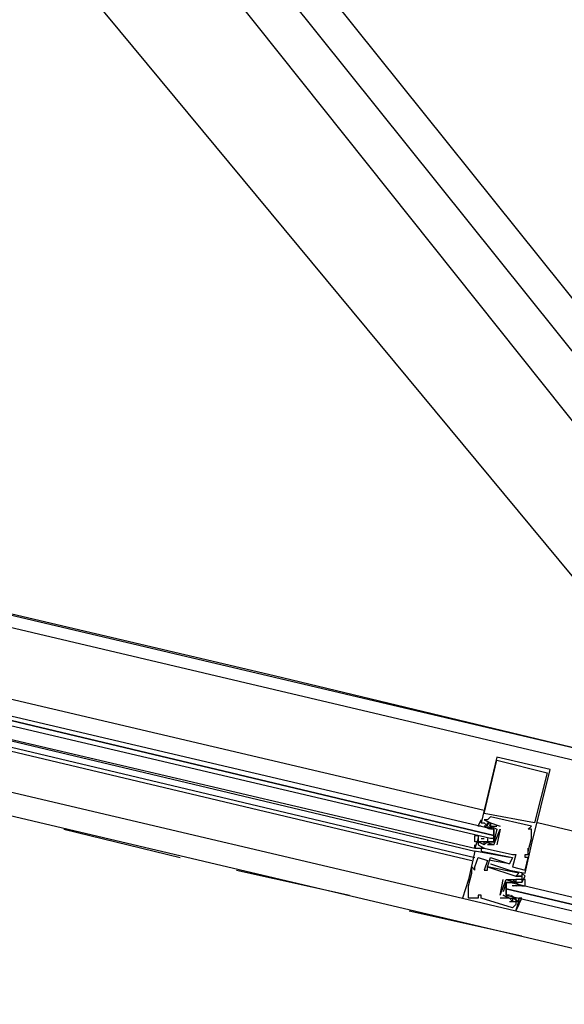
# Model space of a CAD drawing. Header units: feet. Extents: x -79 to 198, y -22 to 181.
# Tile 230 of 256: x 110.34 to 112.66, y 144.45 to 148.63. Entities that reach past the tile are written whole.
import ezdxf

# ---------------------------------------------------------------- set-up
doc = ezdxf.new("R2010")
doc.units = ezdxf.units.FT
doc.layers.add('A-LINEA', color=7, linetype='CONTINUOUS')

msp = doc.modelspace()

# ---------------------------------------------------------------- linework, layer by layer
at = {"layer": 'A-LINEA'}
for p, q in [((140.7504, 112.4542), (100.776, 160.6287)), ((140.7504, 112.4542), (103.1232, 159.3849)), ((140.7504, 112.4542), (103.1232, 159.3849)), ((140.5969, 112.4055), (103.0856, 159.2112)), ((140.277, 112.3118), (103.3057, 158.7075)), ((103.4267, 147.7244), (117.0533, 144.5111)), ((116.7067, 144.5378), (108.12, 146.5644)), ((112.32, 145.2711), (108.4533, 146.1778)), ((108.4133, 146.0178), (112.28, 145.0978)), ((108.4133, 146.0178), (112.28, 145.1111)), ((108.4, 145.9778), (112.2667, 145.0578)), ((108.4133, 145.9911), (112.28, 145.0711)), ((116.5333, 143.7778), (107.9467, 145.8044)), ((108.3733, 145.8044), (112.2267, 144.8978)), ((112.3733, 145.4978), (112.3733, 145.4978)), ((112.3733, 145.4844), (112.3733, 145.4844)), ((112.6, 145.4444), (112.6, 145.4444)), ((112.5867, 145.4311), (112.5867, 145.4311)), ((112.32, 145.2578), (112.32, 145.2578)), ((112.32, 145.2311), (112.32, 145.2311)), ((112.3333, 145.2311), (112.3333, 145.2311)), ((112.3467, 145.2444), (112.3467, 145.2444)), ((110.5333, 145.1911), (111.0267, 145.0711)), ((112.3067, 145.2178), (112.3067, 145.2178)), ((112.32, 145.2044), (112.32, 145.2044)), ((112.3333, 145.2044), (112.32, 145.2044)), ((112.3241, 145.2014), (112.3403, 145.193)), ((112.3311, 145.1996), (112.3413, 145.1934)), ((112.3333, 145.2178), (112.3333, 145.2178)), ((112.3333, 145.2044), (112.3333, 145.2044)), ((112.3333, 145.2044), (112.3333, 145.2044)), ((112.3362, 145.2024), (112.3542, 145.1928)), ((112.3445, 145.1996), (112.3546, 145.1934)), ((112.3467, 145.2178), (112.3467, 145.2178)), ((112.3467, 145.2178), (112.3467, 145.2178)), ((112.3467, 145.2044), (112.3733, 145.2044)), ((112.3467, 145.2044), (112.3467, 145.2044)), ((112.3467, 145.2044), (112.3467, 145.2044)), ((112.3467, 145.1911), (112.3467, 145.1911)), ((112.36, 145.1244), (112.3867, 145.1911)), ((112.36, 145.1911), (112.36, 145.1911)), ((112.3733, 145.2044), (112.3733, 145.2044)), ((112.3733, 145.1911), (112.3733, 145.1911)), ((112.3867, 145.1911), (112.3733, 145.1244)), ((112.3733, 145.1911), (112.3733, 145.1911)), ((112.3867, 145.2044), (112.3867, 145.2044)), ((112.3867, 145.1911), (112.3867, 145.1911)), ((112.3867, 145.1911), (112.3867, 145.1911)), ((112.5067, 145.1911), (112.5067, 145.1911)), ((112.52, 145.2044), (112.52, 145.2044)), ((112.52, 145.1911), (112.52, 145.1911)), ((112.5333, 145.2178), (112.5333, 145.2178)), ((112.2933, 145.1511), (112.2933, 145.1511)), ((112.3067, 145.1511), (112.3067, 145.1511)), ((112.3067, 145.1511), (112.32, 145.1511)), ((112.32, 145.1511), (112.32, 145.1511)), ((112.3333, 145.1511), (112.3333, 145.1511)), ((112.36, 145.1644), (112.36, 145.1778)), ((112.52, 145.1778), (112.52, 145.1778)), ((112.52, 145.1644), (112.52, 145.1644)), ((112.52, 145.1511), (112.52, 145.1511)), ((112.28, 145.1111), (112.28, 145.1111)), ((112.28, 145.1111), (112.28, 145.1111)), ((112.28, 145.1111), (112.28, 145.1111)), ((112.28, 145.1111), (112.28, 145.1111)), ((112.28, 145.0978), (112.28, 145.0978)), ((112.2933, 145.1378), (112.2933, 145.1378)), ((112.2933, 145.1244), (112.2933, 145.1244)), ((112.2933, 145.1111), (112.2933, 145.1111)), ((112.3218, 145.137), (112.3035, 145.1367)), ((112.3067, 145.1378), (112.3067, 145.1378)), ((112.3067, 145.1111), (112.3067, 145.1111)), ((112.3067, 145.1111), (112.3067, 145.1111)), ((112.3067, 145.0978), (112.3067, 145.0978)), ((112.3298, 145.1376), (112.3179, 145.1366)), ((112.32, 145.1378), (112.32, 145.1378)), ((112.32, 145.1378), (112.32, 145.1378)), ((112.32, 145.1244), (112.32, 145.1244)), ((112.32, 145.1244), (112.32, 145.1244)), ((112.32, 145.1111), (112.32, 145.1111)), ((112.32, 145.1111), (112.32, 145.1111)), ((112.3489, 145.1369), (112.3285, 145.1363)), ((112.3431, 145.1376), (112.3312, 145.1366)), ((112.3333, 145.1378), (112.3333, 145.1378)), ((112.36, 145.1244), (112.3333, 145.1244)), ((112.3333, 145.1244), (112.3333, 145.1244)), ((112.36, 145.1378), (112.36, 145.1378)), ((112.36, 145.1378), (112.36, 145.1378)), ((112.36, 145.1244), (112.36, 145.1244)), ((112.36, 145.1244), (112.36, 145.1244)), ((112.3733, 145.1244), (112.3733, 145.1244)), ((112.5067, 145.1111), (112.5067, 145.1111)), ((112.5067, 145.0978), (112.5067, 145.0978)), ((112.5067, 145.0978), (112.5067, 145.0978)), ((112.52, 145.1244), (112.52, 145.1244)), ((112.2933, 145.0711), (112.2933, 145.0711)), ((112.3333, 145.0578), (112.3333, 145.0578)), ((112.3467, 145.0711), (112.3467, 145.0711)), ((112.3467, 145.0578), (112.3467, 145.0578)), ((112.4267, 145.0711), (112.4267, 145.0711)), ((112.4267, 145.0578), (112.4267, 145.0578)), ((112.44, 145.0844), (112.44, 145.0844)), ((112.44, 145.0711), (112.44, 145.0711)), ((112.4533, 145.0844), (112.4533, 145.0844)), ((112.4933, 145.0844), (112.4933, 145.0844)), ((112.4933, 145.0711), (112.4933, 145.0711)), ((112.5067, 145.0844), (112.5067, 145.0844)), ((112.5067, 145.0711), (112.5067, 145.0711)), ((111.2667, 145.0178), (111.7467, 144.9111)), ((112.2667, 145.0311), (112.2667, 145.0311)), ((112.28, 145.0311), (112.28, 145.0311)), ((112.28, 145.0178), (112.28, 145.0178)), ((112.32, 145.0178), (112.32, 145.0178)), ((112.3333, 145.0311), (112.3333, 145.0311)), ((112.3333, 145.0311), (112.3333, 145.0311)), ((112.3333, 145.0178), (112.3333, 145.0178)), ((112.3467, 145.0444), (112.3467, 145.0444)), ((112.4267, 145.0444), (112.4267, 145.0444)), ((112.4267, 145.0444), (112.4267, 145.0444)), ((112.4267, 145.0178), (112.4267, 145.0178)), ((112.44, 145.0311), (112.44, 145.0311)), ((112.4933, 145.0178), (112.4933, 145.0178)), ((112.2533, 144.9778), (112.2533, 144.9778)), ((112.2667, 145.0044), (112.2667, 145.0044)), ((112.3867, 144.9111), (112.4, 144.9778)), ((112.4, 144.9778), (112.4, 144.9778)), ((112.4133, 144.9778), (112.4133, 144.9778)), ((112.4133, 144.9778), (112.4133, 144.9778)), ((112.44, 144.9778), (112.44, 144.9778)), ((112.44, 144.9778), (112.44, 144.9778)), ((112.4533, 144.9911), (112.4533, 144.9911)), ((112.4533, 144.9911), (112.4533, 144.9911)), ((112.4533, 144.9778), (112.4533, 144.9778)), ((112.4533, 144.9778), (112.4533, 144.9778)), ((112.4667, 145.0044), (112.4667, 145.0044)), ((112.48, 145.0044), (112.48, 145.0044)), ((112.48, 144.9911), (112.48, 144.9911)), ((112.48, 144.9911), (112.48, 144.9911)), ((112.48, 144.9778), (112.48, 144.9778)), ((112.4933, 145.0044), (112.4933, 145.0044)), ((112.4933, 144.9911), (112.4933, 144.9911)), ((112.2533, 144.9511), (112.2533, 144.9511)), ((112.4133, 144.9378), (112.4133, 144.9511)), ((112.4377, 144.952), (112.4581, 144.9525)), ((112.44, 144.9644), (112.44, 144.9644)), ((112.4436, 144.9513), (112.4554, 144.9523)), ((112.4533, 144.9644), (112.4533, 144.9644)), ((112.4533, 144.9644), (112.4533, 144.9644)), ((112.4533, 144.9644), (112.4667, 144.9511)), ((112.4533, 144.9511), (112.4533, 144.9511)), ((112.4569, 144.9513), (112.4688, 144.9523)), ((112.4649, 144.9519), (112.4832, 144.9522)), ((112.4667, 144.9644), (112.4667, 144.9644)), ((112.4667, 144.9511), (112.4667, 144.9511)), ((112.48, 144.9644), (112.48, 144.9644)), ((112.2267, 144.8978), (112.2267, 144.8978)), ((112.2533, 144.9244), (112.2533, 144.9244)), ((112.2533, 144.9111), (112.2533, 144.9111)), ((112.2533, 144.8978), (112.2533, 144.8978)), ((112.2933, 144.9111), (112.2933, 144.9111)), ((112.2933, 144.8978), (112.2933, 144.8978)), ((112.3067, 144.9111), (112.3067, 144.9111)), ((112.3067, 144.8978), (112.3067, 144.8978)), ((112.3867, 144.9111), (112.3867, 144.9111)), ((112.3867, 144.9111), (112.3867, 144.9111)), ((112.3867, 144.8978), (112.3867, 144.8978)), ((112.4, 144.9111), (112.4, 144.9111)), ((112.4, 144.9111), (112.4, 144.9111)), ((112.4133, 144.9111), (112.4133, 144.9111)), ((112.4267, 144.9111), (112.4267, 144.9111)), ((112.4267, 144.8978), (112.4267, 144.8978)), ((112.4267, 144.8978), (112.4267, 144.8978)), ((112.4422, 144.9026), (112.432, 144.9089)), ((112.4505, 144.8998), (112.4325, 144.9094)), ((112.44, 144.9111), (112.44, 144.9111)), ((112.44, 144.8978), (112.44, 144.8978)), ((112.4533, 144.8978), (112.44, 144.8978)), ((112.4555, 144.8893), (112.4454, 144.8955)), ((112.4626, 144.8875), (112.4463, 144.8959)), ((112.4533, 144.8978), (112.4533, 144.8978)), ((112.4667, 144.8978), (112.4667, 144.8978)), ((112.4267, 144.8844), (112.4267, 144.8844)), ((112.44, 144.8844), (112.44, 144.8844)), ((112.44, 144.8578), (112.44, 144.8578)), ((112.4533, 144.8844), (112.4533, 144.8844)), ((112.4533, 144.8711), (112.4533, 144.8711)), ((112.4667, 144.8844), (112.4667, 144.8844)), ((112, 144.8444), (112.48, 144.7378)), ((112.4533, 144.8444), (112.4533, 144.8444))]:
    msp.add_line(p, q, dxfattribs=at)
for points in [[(103.1067, 159.3911), (103.0667, 159.2178), (102.5733, 157.1111), (102.8667, 156.9378), (100.9867, 148.9911), (103.5867, 148.3778), (103.4267, 147.7244), (111.4267, 145.8444), (113.8133, 145.2711), (117.8667, 144.3111), (114.9067, 131.8311), (119.4533, 130.7511), (119.2933, 130.0978), (122, 129.4578), (128.0267, 128.0444), (124.1867, 111.8044), (124.44, 111.7378), (125.7867, 111.4178), (129.48, 110.5511), (135.96, 109.0178), (135.88, 108.6844), (141.96, 107.2578)], [(103.1067, 159.3911), (103.0667, 159.2178), (102.5733, 157.1111), (102.8667, 156.9378), (100.9867, 148.9911), (103.5867, 148.3778), (103.4267, 147.7244), (111.4267, 145.8444), (113.8133, 145.2711), (117.8667, 144.3111), (114.9067, 131.8311), (119.4533, 130.7511), (119.2933, 130.0978), (122, 129.4578), (128.0267, 128.0444), (124.1867, 111.8044), (124.44, 111.7378), (125.7867, 111.4178), (129.48, 110.5511), (135.96, 109.0178), (135.88, 108.6844), (141.96, 107.2578)], [(108.44, 146.1111), (112.36, 145.1911), (112.36, 145.1778), (112.36, 145.1644), (108.44, 146.0978), (112.36, 145.1644), (112.36, 145.1511), (112.3467, 145.1511), (108.4267, 146.0711)], [(112.3467, 145.0444), (112.4267, 145.0178), (112.4933, 145.0044), (112.52, 145.1244), (112.6, 145.4444), (112.3733, 145.4978), (112.3067, 145.2178)], [(112.3733, 145.4844), (112.5867, 145.4311), (112.5333, 145.2178), (112.32, 145.2578), (112.3733, 145.4844)], [(112.32, 145.1244), (112.32, 145.1244), (112.2933, 145.1378), (112.2933, 145.1244), (112.32, 145.1111), (112.32, 145.1111), (112.44, 145.0844), (112.4533, 145.0844), (112.44, 145.0311), (112.4933, 145.0178), (112.5067, 145.0711), (112.4933, 145.0711), (112.4933, 145.0844), (112.5067, 145.0844), (112.5067, 145.0978), (112.5067, 145.1111), (112.5067, 145.0978), (112.52, 145.1511), (112.52, 145.1644), (112.52, 145.1778), (112.52, 145.1911), (112.5067, 145.1911), (112.52, 145.2044), (112.3467, 145.2444), (112.3333, 145.2311), (112.32, 145.2311), (112.3467, 145.2178), (112.3467, 145.2178), (112.3867, 145.2044)], [(112.3067, 145.2044), (112.2933, 145.2044), (112.3067, 145.2311), (112.3067, 145.2178), (112.32, 145.2178), (112.3333, 145.2044), (112.3333, 145.2178), (112.3467, 145.2044), (112.3733, 145.1911)], [(112.3733, 145.1911), (112.36, 145.1378), (112.3333, 145.1378), (112.32, 145.1378), (112.3067, 145.1378), (112.2933, 145.1378), (112.2933, 145.1511), (112.2933, 145.1378), (112.28, 145.1378), (112.28, 145.1644), (112.2933, 145.1644), (112.2933, 145.1511)], [(112.3333, 145.2044), (112.3333, 145.2178), (112.3467, 145.2178), (112.3467, 145.2044)], [(112.3333, 145.1511), (112.3333, 145.1378), (112.36, 145.1378), (112.36, 145.1911), (112.3467, 145.1911), (112.3467, 145.2044)], [(116.64, 144.2444), (114.8533, 144.6711), (112.5467, 145.2178)], [(112.2933, 145.1511), (112.28, 145.1111), (112.2933, 145.1111), (112.3067, 145.1111), (112.32, 145.1111), (112.3067, 145.1111), (112.3067, 145.0978), (112.44, 145.0711), (112.4267, 145.0444), (112.3467, 145.0578)], [(112.4267, 145.0711), (112.28, 145.0978), (112.2533, 144.9778), (112.2267, 144.8978)], [(112.28, 145.1111), (112.28, 145.1244), (112.28, 145.1244)], [(112.28, 145.1111), (112.28, 145.1244), (112.28, 145.1244)], [(112.28, 145.1111), (112.28, 145.1244), (112.28, 145.1244)], [(112.36, 145.1244), (112.32, 145.1378), (112.3333, 145.1378), (112.32, 145.1244), (112.32, 145.1378), (112.3067, 145.1378)], [(112.2933, 144.8978), (112.2533, 144.8978), (112.2533, 144.9111), (112.2533, 144.9244), (112.2533, 144.9511), (112.2667, 145.0044), (112.2667, 145.0311), (112.28, 145.0178), (112.28, 145.0311), (112.2933, 145.0711), (112.3333, 145.0578), (112.32, 145.0178), (112.3333, 145.0178), (112.3333, 145.0311), (112.4533, 144.9911), (112.4533, 144.9911), (112.48, 144.9911), (112.48, 144.9778), (112.4533, 144.9778), (112.4533, 144.9778)], [(112.48, 144.9644), (112.4933, 144.9911), (112.48, 145.0044), (112.48, 144.9911), (112.4533, 144.9911), (112.4667, 145.0044), (112.3333, 145.0311), (112.3467, 145.0711), (112.4267, 145.0444)], [(112.3867, 144.9111), (112.4133, 144.9778), (112.4533, 144.9644), (112.44, 144.9778), (112.4533, 144.9778), (112.4533, 144.9644), (112.4667, 144.9644)], [(112.48, 144.9511), (112.4933, 144.9511), (112.4933, 144.9778), (112.48, 144.9778), (112.48, 144.9644), (112.4667, 144.9644), (112.4533, 144.9644), (112.44, 144.9644), (112.4133, 144.9644), (112.4, 144.9244)], [(112.4133, 144.9778), (112.4133, 144.9778), (112.44, 144.9778)], [(112.4267, 144.9111), (112.4133, 144.9111), (112.4133, 144.9644), (112.44, 144.9644)], [(114.8, 144.4044), (112.4267, 144.9644), (112.4133, 144.9644), (112.4133, 144.9511), (112.4133, 144.9378), (114.7867, 144.3778), (112.4133, 144.9378), (112.4133, 144.9244), (112.4133, 144.9111), (114.7867, 144.3511)], [(112.2267, 144.8978), (112.4533, 144.8444), (112.4667, 144.8844), (112.4667, 144.8978)], [(112.4267, 144.8844), (112.4533, 144.8844), (112.4533, 144.8711), (112.44, 144.8578), (112.3067, 144.8978), (112.3067, 144.9111), (112.2933, 144.9111), (112.2933, 144.8978)], [(112.4267, 144.8978), (112.4267, 144.8978), (112.3867, 144.8978)], [(112.44, 144.8978), (112.44, 144.8844), (112.4267, 144.8978), (112.4, 144.9111)], [(112.4, 144.9111), (112.4267, 144.8978), (112.44, 144.8978), (112.4533, 144.8978), (112.4533, 144.8844), (112.4667, 144.8844), (112.4667, 144.8978), (112.4667, 144.8844), (112.4667, 144.8711), (112.48, 144.8978), (112.4667, 144.8978)], [(112.4667, 144.8711), (112.4667, 144.8711), (112.4533, 144.8444), (114.7733, 144.2978)], [(112.4667, 144.8711), (112.4667, 144.8711), (112.4533, 144.8444)], [(112.4667, 144.8711), (112.4667, 144.8711), (112.4533, 144.8444)]]:
    msp.add_lwpolyline(points, dxfattribs=at)

doc.saveas('drawing.dxf')
